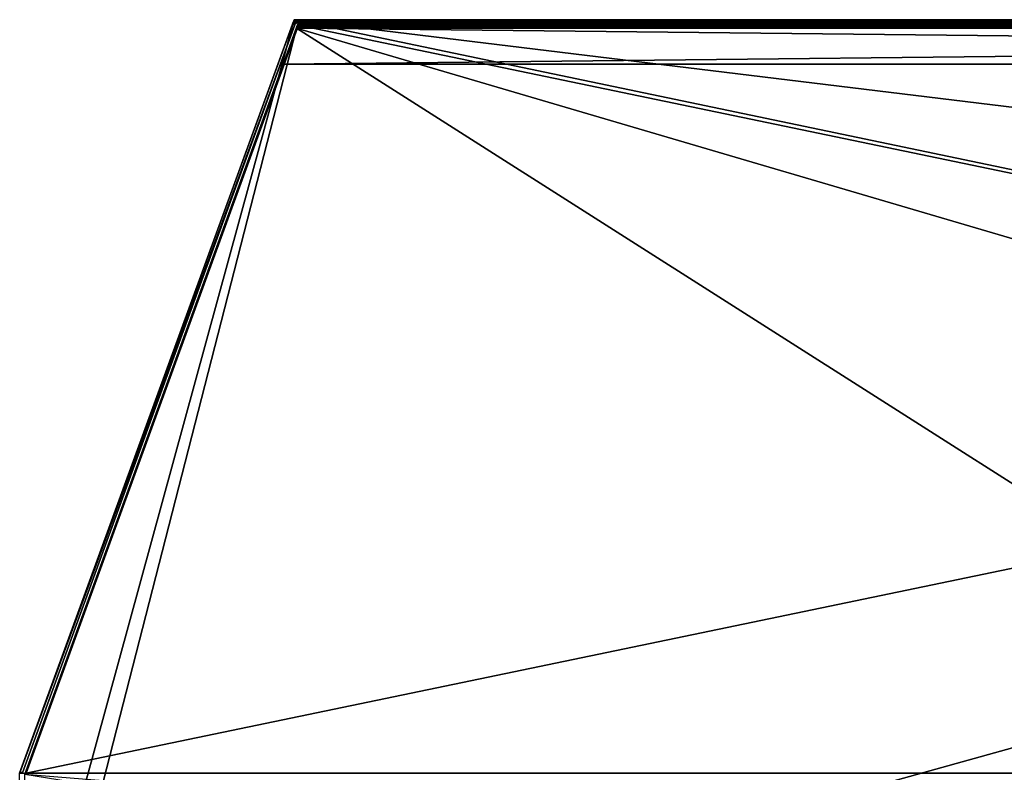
# Model space of a CAD drawing. Header units: inches. Extents: x -23.4 to 23.4, y -0.1 to 14.
# Tile 24 of 110: x -23.2 to -11.4, y 5 to 14. Entities that reach past the tile are written whole.
import ezdxf

# ---------------------------------------------------------------- set-up
doc = ezdxf.new("R2010")
doc.units = ezdxf.units.IN
doc.header["$LTSCALE"] = 65.185185
doc.header["$MEASUREMENT"] = 0
for name, color, linetype in [('213', 7, 'CONTINUOUS'), ('214', 7, 'CONTINUOUS'), ('215', 7, 'CONTINUOUS'), ('223', 7, 'CONTINUOUS'), ('25', 7, 'CONTINUOUS'), ('26', 7, 'CONTINUOUS'), ('27', 7, 'CONTINUOUS'), ('28', 7, 'CONTINUOUS'), ('31', 7, 'CONTINUOUS'), ('33', 7, 'CONTINUOUS'), ('34', 7, 'CONTINUOUS'), ('36', 7, 'CONTINUOUS'), ('39', 7, 'CONTINUOUS'), ('41', 7, 'CONTINUOUS'), ('42', 7, 'CONTINUOUS'), ('43', 7, 'CONTINUOUS'), ('44', 7, 'CONTINUOUS'), ('443', 7, 'CONTINUOUS'), ('46', 7, 'CONTINUOUS'), ('47', 7, 'CONTINUOUS'), ('48', 7, 'CONTINUOUS'), ('49', 7, 'CONTINUOUS'), ('50', 7, 'CONTINUOUS'), ('51', 7, 'CONTINUOUS'), ('53', 7, 'CONTINUOUS'), ('55', 7, 'CONTINUOUS'), ('56', 7, 'CONTINUOUS'), ('58', 7, 'CONTINUOUS'), ('59', 7, 'CONTINUOUS'), ('64', 7, 'CONTINUOUS'), ('65', 7, 'CONTINUOUS'), ('66', 7, 'CONTINUOUS'), ('73', 7, 'CONTINUOUS'), ('74', 7, 'CONTINUOUS'), ('76', 7, 'CONTINUOUS'), ('77', 7, 'CONTINUOUS'), ('82', 7, 'CONTINUOUS'), ('89', 7, 'CONTINUOUS'), ('90', 7, 'CONTINUOUS'), ('92', 7, 'CONTINUOUS')]:
    doc.layers.add(name, color=color, linetype=linetype)

msp = doc.modelspace()

# ---------------------------------------------------------------- linework, layer by layer
at = {"layer": '213', "color": 7, "linetype": 'Continuous'}
for points in [[(23.188, 5), (-23.188, 2), (19.911, 14), (23.188, 5)], [(-19.911, 14), (-23.188, 2), (-23.188, 5), (-19.911, 14)], [(-23.188, 2), (-19.911, 14), (19.911, 14), (-23.188, 2)]]:
    msp.add_3dface(points, dxfattribs=at)
at = {"layer": '214', "color": 7, "linetype": 'Continuous'}
for points in [[(19.911, 14), (-19.911, 14), (19.911, 14, 11.671), (19.911, 14)], [(18.524, 14, 13.815), (-19.911, 14), (-19.911, 14, 13.815), (18.524, 14, 13.815)], [(-19.911, 14), (18.524, 14, 13.815), (18.524, 14, 11.671), (-19.911, 14)], [(19.911, 14, 11.671), (-19.911, 14), (18.524, 14, 11.671), (19.911, 14, 11.671)]]:
    msp.add_3dface(points, dxfattribs=at)
at = {"layer": '215', "color": 7, "linetype": 'Continuous'}
for points in [[(23.188, 5, 14.565), (-19.911, 14, 13.815), (-23.188, 5, 14.565), (23.188, 5, 14.565)], [(-19.911, 14, 13.815), (23.188, 5, 14.565), (18.524, 9.319, 14.205), (-19.911, 14, 13.815)], [(18.524, 14, 13.815), (-19.911, 14, 13.815), (18.524, 9.319, 14.205), (18.524, 14, 13.815)]]:
    msp.add_3dface(points, dxfattribs=at)
at = {"layer": '223', "color": 7, "linetype": 'Continuous'}
for points in [[(-19.911, 14), (-23.188, 5), (-23.188, 5, 14.565), (-19.911, 14)], [(-19.911, 14, 13.815), (-19.911, 14), (-23.188, 5, 14.565), (-19.911, 14, 13.815)]]:
    msp.add_3dface(points, dxfattribs=at)
at = {"layer": '25', "color": 7, "linetype": 'Continuous'}
for points in [[(-23.183, 5.013, 0.031), (-23.183, 5.013, 14.492), (-19.93, 13.948, 0.031), (-23.183, 5.013, 0.031)], [(-19.93, 13.948, 0.031), (-23.183, 5.013, 14.492), (-19.93, 13.948, 13.747), (-19.93, 13.948, 0.031)]]:
    msp.add_3dface(points, dxfattribs=at)
at = {"layer": '26', "color": 7, "linetype": 'Continuous'}
for points in [[(-19.856, 14, 0.031), (-19.856, 14, 13.734), (-19.161, 14, 0.726), (-19.856, 14, 0.031)], [(-19.161, 14, 0.726), (-19.856, 14, 13.734), (-19.161, 14, 13.044), (-19.161, 14, 0.726)]]:
    msp.add_3dface(points, dxfattribs=at)
at = {"layer": '27', "color": 7, "linetype": 'Continuous'}
for points in [[(-19.161, 13.969, 0.726), (-19.161, 13.969, 13.044), (-19.856, 13.969, 0.031), (-19.161, 13.969, 0.726)], [(-19.856, 13.969, 0.031), (-19.161, 13.969, 13.044), (-19.856, 13.969, 13.734), (-19.856, 13.969, 0.031)]]:
    msp.add_3dface(points, dxfattribs=at)
at = {"layer": '28', "color": 7, "linetype": 'Continuous'}
for points in [[(-23.154, 5.002, 0.031), (-19.901, 13.937, 0.031), (-19.901, 13.937, 13.748), (-23.154, 5.002, 0.031)], [(-23.154, 5.002, 14.493), (-23.154, 5.002, 0.031), (-19.901, 13.937, 13.748), (-23.154, 5.002, 14.493)]]:
    msp.add_3dface(points, dxfattribs=at)
at = {"layer": '31', "color": 7, "linetype": 'Continuous'}
for points in [[(-19.161, 14, 0.726), (-19.161, 14, 13.044), (-19.161, 13.969, 0.726), (-19.161, 14, 0.726)], [(-19.161, 14, 13.044), (-19.161, 13.969, 13.044), (-19.161, 13.969, 0.726), (-19.161, 14, 13.044)]]:
    msp.add_3dface(points, dxfattribs=at)
at = {"layer": '33', "color": 7, "linetype": 'Continuous'}
for points in [[(-19.901, 13.986, 0.031), (-19.896, 13.989, 13.745), (-19.887, 13.994, 0.031), (-19.901, 13.986, 0.031)], [(-19.896, 13.989, 13.745), (-19.882, 13.996, 13.745), (-19.887, 13.994, 0.031), (-19.896, 13.989, 13.745)], [(-19.887, 13.994, 0.031), (-19.882, 13.996, 13.745), (-19.872, 13.998, 0.031), (-19.887, 13.994, 0.031)], [(-19.882, 13.996, 13.745), (-19.867, 13.999, 13.745), (-19.872, 13.998, 0.031), (-19.882, 13.996, 13.745)], [(-19.856, 14, 13.734), (-19.856, 14, 0.031), (-19.872, 13.998, 0.031), (-19.856, 14, 13.734)], [(-19.862, 14, 13.74), (-19.856, 14, 13.734), (-19.872, 13.998, 0.031), (-19.862, 14, 13.74)], [(-19.867, 13.999, 13.745), (-19.862, 14, 13.74), (-19.872, 13.998, 0.031), (-19.867, 13.999, 13.745)], [(-19.93, 13.948, 0.031), (-19.925, 13.959, 13.746), (-19.923, 13.962, 0.031), (-19.93, 13.948, 0.031)], [(-19.93, 13.948, 0.031), (-19.93, 13.948, 13.747), (-19.925, 13.959, 13.746), (-19.93, 13.948, 0.031)], [(-19.925, 13.959, 13.746), (-19.919, 13.969, 13.745), (-19.923, 13.962, 0.031), (-19.925, 13.959, 13.746)], [(-19.923, 13.962, 0.031), (-19.919, 13.969, 13.745), (-19.914, 13.975, 0.031), (-19.923, 13.962, 0.031)], [(-19.919, 13.969, 13.745), (-19.908, 13.98, 13.745), (-19.914, 13.975, 0.031), (-19.919, 13.969, 13.745)], [(-19.914, 13.975, 0.031), (-19.908, 13.98, 13.745), (-19.901, 13.986, 0.031), (-19.914, 13.975, 0.031)], [(-19.908, 13.98, 13.745), (-19.896, 13.989, 13.745), (-19.901, 13.986, 0.031), (-19.908, 13.98, 13.745)]]:
    msp.add_3dface(points, dxfattribs=at)
at = {"layer": '34', "color": 7, "linetype": 'Continuous'}
for points in [[(-23.183, 5.013, 14.492), (-23.183, 5.013, 0.031), (-23.186, 5, 0.031), (-23.183, 5.013, 14.492)], [(-23.183, 5.013, 14.492), (-23.186, 5, 0.031), (-23.185, 5.005, 14.492), (-23.183, 5.013, 14.492)]]:
    msp.add_3dface(points, dxfattribs=at)
at = {"layer": '36', "color": 7, "linetype": 'Continuous'}
for points in [[(-19.901, 13.937, 0.031), (-19.897, 13.946, 0.031), (-19.901, 13.937, 13.748), (-19.901, 13.937, 0.031)], [(-19.901, 13.937, 13.748), (-19.897, 13.946, 0.031), (-19.897, 13.946, 13.747), (-19.901, 13.937, 13.748)], [(-19.897, 13.946, 0.031), (-19.891, 13.954, 0.031), (-19.891, 13.953, 13.747), (-19.897, 13.946, 0.031)], [(-19.897, 13.946, 13.747), (-19.897, 13.946, 0.031), (-19.891, 13.953, 13.747), (-19.897, 13.946, 13.747)], [(-19.891, 13.954, 0.031), (-19.884, 13.96, 0.031), (-19.884, 13.96, 13.746), (-19.891, 13.954, 0.031)], [(-19.891, 13.953, 13.747), (-19.891, 13.954, 0.031), (-19.884, 13.96, 13.746), (-19.891, 13.953, 13.747)], [(-19.884, 13.96, 0.031), (-19.875, 13.965, 0.031), (-19.876, 13.965, 13.746), (-19.884, 13.96, 0.031)], [(-19.884, 13.96, 13.746), (-19.884, 13.96, 0.031), (-19.876, 13.965, 13.746), (-19.884, 13.96, 13.746)], [(-19.876, 13.965, 13.746), (-19.875, 13.965, 0.031), (-19.867, 13.968, 13.745), (-19.876, 13.965, 13.746)], [(-19.875, 13.965, 0.031), (-19.866, 13.968, 0.031), (-19.867, 13.968, 13.745), (-19.875, 13.965, 0.031)], [(-19.867, 13.968, 13.745), (-19.866, 13.968, 0.031), (-19.862, 13.969, 13.74), (-19.867, 13.968, 13.745)], [(-19.866, 13.968, 0.031), (-19.856, 13.969, 0.031), (-19.862, 13.969, 13.74), (-19.866, 13.968, 0.031)], [(-19.856, 13.969, 0.031), (-19.856, 13.969, 13.734), (-19.862, 13.969, 13.74), (-19.856, 13.969, 0.031)]]:
    msp.add_3dface(points, dxfattribs=at)
at = {"layer": '39', "color": 7, "linetype": 'Continuous'}
for points in [[(-19.901, 13.986, 0.031), (-19.887, 13.994, 0.031), (-19.856, 13.969, 0.031), (-19.901, 13.986, 0.031)], [(-19.887, 13.994, 0.031), (-19.872, 13.998, 0.031), (-19.856, 13.969, 0.031), (-19.887, 13.994, 0.031)], [(-19.872, 13.998, 0.031), (-19.856, 14, 0.031), (-19.856, 13.969, 0.031), (-19.872, 13.998, 0.031)], [(-23.183, 5.013, 0.031), (-19.93, 13.948, 0.031), (-19.901, 13.937, 0.031), (-23.183, 5.013, 0.031)], [(-23.154, 5.002, 0.031), (-23.183, 5.013, 0.031), (-19.901, 13.937, 0.031), (-23.154, 5.002, 0.031)], [(-19.93, 13.948, 0.031), (-19.923, 13.962, 0.031), (-19.891, 13.954, 0.031), (-19.93, 13.948, 0.031)], [(-19.897, 13.946, 0.031), (-19.93, 13.948, 0.031), (-19.891, 13.954, 0.031), (-19.897, 13.946, 0.031)], [(-19.901, 13.937, 0.031), (-19.93, 13.948, 0.031), (-19.897, 13.946, 0.031), (-19.901, 13.937, 0.031)], [(-19.923, 13.962, 0.031), (-19.914, 13.975, 0.031), (-19.875, 13.965, 0.031), (-19.923, 13.962, 0.031)], [(-19.884, 13.96, 0.031), (-19.923, 13.962, 0.031), (-19.875, 13.965, 0.031), (-19.884, 13.96, 0.031)], [(-19.891, 13.954, 0.031), (-19.923, 13.962, 0.031), (-19.884, 13.96, 0.031), (-19.891, 13.954, 0.031)], [(-19.914, 13.975, 0.031), (-19.901, 13.986, 0.031), (-19.856, 13.969, 0.031), (-19.914, 13.975, 0.031)], [(-19.875, 13.965, 0.031), (-19.914, 13.975, 0.031), (-19.866, 13.968, 0.031), (-19.875, 13.965, 0.031)], [(-19.866, 13.968, 0.031), (-19.914, 13.975, 0.031), (-19.856, 13.969, 0.031), (-19.866, 13.968, 0.031)], [(-23.186, 5, 0.031), (-23.183, 5.013, 0.031), (-23.154, 5.002, 0.031), (-23.186, 5, 0.031)]]:
    msp.add_3dface(points, dxfattribs=at)
at = {"layer": '41', "color": 7, "linetype": 'Continuous'}
for points in [[(-23.183, 5.013, 14.492), (-23.185, 5.005, 14.492), (-19.901, 13.937, 13.748), (-23.183, 5.013, 14.492)], [(-23.185, 5.005, 14.492), (-23.154, 5.002, 14.493), (-19.901, 13.937, 13.748), (-23.185, 5.005, 14.492)], [(-19.93, 13.948, 13.747), (-23.183, 5.013, 14.492), (-19.901, 13.937, 13.748), (-19.93, 13.948, 13.747)], [(-19.925, 13.959, 13.746), (-19.93, 13.948, 13.747), (-19.891, 13.953, 13.747), (-19.925, 13.959, 13.746)], [(-19.93, 13.948, 13.747), (-19.897, 13.946, 13.747), (-19.891, 13.953, 13.747), (-19.93, 13.948, 13.747)], [(-19.93, 13.948, 13.747), (-19.901, 13.937, 13.748), (-19.897, 13.946, 13.747), (-19.93, 13.948, 13.747)], [(-19.919, 13.969, 13.745), (-19.925, 13.959, 13.746), (-19.867, 13.969, 13.745), (-19.919, 13.969, 13.745)], [(-19.925, 13.959, 13.746), (-19.867, 13.968, 13.745), (-19.867, 13.969, 13.745), (-19.925, 13.959, 13.746)], [(-19.925, 13.959, 13.746), (-19.876, 13.965, 13.746), (-19.867, 13.968, 13.745), (-19.925, 13.959, 13.746)], [(-19.925, 13.959, 13.746), (-19.884, 13.96, 13.746), (-19.876, 13.965, 13.746), (-19.925, 13.959, 13.746)], [(-19.925, 13.959, 13.746), (-19.891, 13.953, 13.747), (-19.884, 13.96, 13.746), (-19.925, 13.959, 13.746)]]:
    msp.add_3dface(points, dxfattribs=at)
at = {"layer": '42', "color": 7, "linetype": 'Continuous'}
for points in [[(-19.882, 13.996, 13.745), (-19.896, 13.989, 13.745), (-19.867, 13.969, 13.745), (-19.882, 13.996, 13.745)], [(-19.867, 13.999, 13.745), (-19.882, 13.996, 13.745), (-19.867, 13.969, 13.745), (-19.867, 13.999, 13.745)], [(-19.908, 13.98, 13.745), (-19.919, 13.969, 13.745), (-19.867, 13.969, 13.745), (-19.908, 13.98, 13.745)], [(-19.896, 13.989, 13.745), (-19.908, 13.98, 13.745), (-19.867, 13.969, 13.745), (-19.896, 13.989, 13.745)]]:
    msp.add_3dface(points, dxfattribs=at)
at = {"layer": '43', "color": 7, "linetype": 'Continuous'}
for points in [[(-19.862, 14, 13.74), (-19.867, 13.999, 13.745), (-19.862, 13.969, 13.74), (-19.862, 14, 13.74)], [(-19.862, 13.969, 13.74), (-19.867, 13.999, 13.745), (-19.867, 13.969, 13.745), (-19.862, 13.969, 13.74)], [(-19.856, 14, 13.734), (-19.862, 14, 13.74), (-19.856, 13.969, 13.734), (-19.856, 14, 13.734)], [(-19.856, 13.969, 13.734), (-19.862, 14, 13.74), (-19.862, 13.969, 13.74), (-19.856, 13.969, 13.734)], [(-19.161, 14, 13.044), (-19.856, 14, 13.734), (-19.161, 13.969, 13.044), (-19.161, 14, 13.044)], [(-19.161, 13.969, 13.044), (-19.856, 14, 13.734), (-19.856, 13.969, 13.734), (-19.161, 13.969, 13.044)], [(-19.867, 13.968, 13.745), (-19.862, 13.969, 13.74), (-19.867, 13.969, 13.745), (-19.867, 13.968, 13.745)]]:
    msp.add_3dface(points, dxfattribs=at)
at = {"layer": '44', "color": 7, "linetype": 'Continuous'}
for points in [[(-19.856, 14, 0.031), (-19.161, 14, 0.726), (-19.856, 13.969, 0.031), (-19.856, 14, 0.031)], [(-19.161, 14, 0.726), (-19.161, 13.969, 0.726), (-19.856, 13.969, 0.031), (-19.161, 14, 0.726)]]:
    msp.add_3dface(points, dxfattribs=at)
at = {"layer": '443', "color": 7, "linetype": 'Continuous'}
for points in [[(0, 1.248, 0.031), (-19.883, 13.897, 0.031), (-23.127, 4.986, 0.031), (0, 1.248, 0.031)], [(0, 13.897, 0.031), (-19.883, 13.897, 0.031), (0, 1.248, 0.031), (0, 13.897, 0.031)]]:
    msp.add_3dface(points, dxfattribs=at)
at = {"layer": '46', "color": 7, "linetype": 'Continuous'}
for points in [[(-23.127, 4.986), (-19.883, 13.897), (-23.127, 1.248), (-23.127, 4.986)], [(-23.127, 1.248), (-19.883, 13.897), (19.883, 13.897), (-23.127, 1.248)], [(23.127, 4.986), (-23.127, 1.248), (19.883, 13.897), (23.127, 4.986)]]:
    msp.add_3dface(points, dxfattribs=at)
at = {"layer": '47', "color": 7, "linetype": 'Continuous'}
for points in [[(-19.857, 13.969, 0.072), (-19.857, 13.969, 13.716), (19.857, 13.969, 13.716), (-19.857, 13.969, 0.072)], [(19.857, 13.969, 0.072), (-19.857, 13.969, 0.072), (19.857, 13.969, 13.716), (19.857, 13.969, 0.072)]]:
    msp.add_3dface(points, dxfattribs=at)
at = {"layer": '48', "color": 7, "linetype": 'Continuous'}
for points in [[(-19.883, 13.897, 13.788), (-20.039, 13.469, 13.788), (20.039, 13.469, 13.788), (-19.883, 13.897, 13.788)], [(19.883, 13.897, 13.788), (-19.883, 13.897, 13.788), (20.039, 13.469, 13.788), (19.883, 13.897, 13.788)]]:
    msp.add_3dface(points, dxfattribs=at)
at = {"layer": '49', "color": 7, "linetype": 'Continuous'}
for points in [[(20.039, 13.469, 13.757), (-20.039, 13.469, 13.757), (19.883, 13.897, 13.757), (20.039, 13.469, 13.757)], [(-20.039, 13.469, 13.757), (-19.883, 13.897, 13.757), (19.883, 13.897, 13.757), (-20.039, 13.469, 13.757)]]:
    msp.add_3dface(points, dxfattribs=at)
at = {"layer": '50', "color": 7, "linetype": 'Continuous'}
for points in [[(-19.868, 13.938, 13.716), (-19.868, 13.938, 0.072), (19.868, 13.938, 0.072), (-19.868, 13.938, 13.716)], [(19.868, 13.938, 13.716), (-19.868, 13.938, 13.716), (19.868, 13.938, 0.072), (19.868, 13.938, 13.716)]]:
    msp.add_3dface(points, dxfattribs=at)
at = {"layer": '51', "color": 7, "linetype": 'Continuous'}
for points in [[(-23.127, 4.986, 0.031), (23.127, 1.248, 0.031), (-19.883, 13.897, 0.031), (-23.127, 4.986, 0.031)], [(-19.883, 13.897, 0.031), (23.127, 1.248, 0.031), (19.883, 13.897, 0.031), (-19.883, 13.897, 0.031)]]:
    msp.add_3dface(points, dxfattribs=at)
at = {"layer": '53', "color": 7, "linetype": 'Continuous'}
for points in [[(20.039, 13.469, 13.788), (-20.039, 13.469, 13.788), (20.039, 13.469, 13.757), (20.039, 13.469, 13.788)], [(20.039, 13.469, 13.757), (-20.039, 13.469, 13.788), (-20.039, 13.469, 13.757), (20.039, 13.469, 13.757)]]:
    msp.add_3dface(points, dxfattribs=at)
at = {"layer": '55', "color": 7, "linetype": 'Continuous'}
for points in [[(-19.883, 13.897, 13.788), (19.883, 13.897, 13.788), (19.88, 13.904, 13.788), (-19.883, 13.897, 13.788)], [(-19.88, 13.904, 13.788), (-19.883, 13.897, 13.788), (19.88, 13.904, 13.788), (-19.88, 13.904, 13.788)], [(-19.878, 13.912, 13.787), (-19.88, 13.904, 13.788), (19.878, 13.912, 13.787), (-19.878, 13.912, 13.787)], [(19.878, 13.912, 13.787), (-19.88, 13.904, 13.788), (19.88, 13.904, 13.788), (19.878, 13.912, 13.787)], [(-19.875, 13.919, 13.785), (-19.878, 13.912, 13.787), (19.875, 13.919, 13.785), (-19.875, 13.919, 13.785)], [(19.875, 13.919, 13.785), (-19.878, 13.912, 13.787), (19.878, 13.912, 13.787), (19.875, 13.919, 13.785)], [(-19.873, 13.925, 13.782), (-19.875, 13.919, 13.785), (19.873, 13.925, 13.782), (-19.873, 13.925, 13.782)], [(19.873, 13.925, 13.782), (-19.875, 13.919, 13.785), (19.875, 13.919, 13.785), (19.873, 13.925, 13.782)], [(-19.87, 13.932, 13.779), (-19.873, 13.925, 13.782), (19.87, 13.932, 13.779), (-19.87, 13.932, 13.779)], [(19.87, 13.932, 13.779), (-19.873, 13.925, 13.782), (19.873, 13.925, 13.782), (19.87, 13.932, 13.779)], [(-19.868, 13.938, 13.775), (-19.87, 13.932, 13.779), (19.868, 13.938, 13.775), (-19.868, 13.938, 13.775)], [(19.868, 13.938, 13.775), (-19.87, 13.932, 13.779), (19.87, 13.932, 13.779), (19.868, 13.938, 13.775)], [(-19.864, 13.949, 13.766), (-19.868, 13.938, 13.775), (19.864, 13.949, 13.766), (-19.864, 13.949, 13.766)], [(19.864, 13.949, 13.766), (-19.868, 13.938, 13.775), (19.868, 13.938, 13.775), (19.864, 13.949, 13.766)], [(-19.861, 13.958, 13.755), (-19.864, 13.949, 13.766), (19.861, 13.958, 13.755), (-19.861, 13.958, 13.755)], [(19.861, 13.958, 13.755), (-19.864, 13.949, 13.766), (19.864, 13.949, 13.766), (19.861, 13.958, 13.755)], [(-19.859, 13.964, 13.743), (-19.861, 13.958, 13.755), (19.859, 13.964, 13.743), (-19.859, 13.964, 13.743)], [(19.859, 13.964, 13.743), (-19.861, 13.958, 13.755), (19.861, 13.958, 13.755), (19.859, 13.964, 13.743)], [(-19.857, 13.968, 13.73), (-19.859, 13.964, 13.743), (19.857, 13.968, 13.73), (-19.857, 13.968, 13.73)], [(19.857, 13.968, 13.73), (-19.859, 13.964, 13.743), (19.859, 13.964, 13.743), (19.857, 13.968, 13.73)], [(19.857, 13.969, 13.716), (-19.857, 13.969, 13.716), (-19.857, 13.968, 13.73), (19.857, 13.969, 13.716)], [(19.857, 13.969, 13.716), (-19.857, 13.968, 13.73), (19.857, 13.968, 13.73), (19.857, 13.969, 13.716)]]:
    msp.add_3dface(points, dxfattribs=at)
at = {"layer": '56', "color": 7, "linetype": 'Continuous'}
for points in [[(19.883, 13.897), (-19.883, 13.897), (-19.88, 13.904, 0), (19.883, 13.897)], [(-19.88, 13.904, 0), (-19.878, 13.912, 0.001), (19.88, 13.904, 0), (-19.88, 13.904, 0)], [(19.883, 13.897), (-19.88, 13.904, 0), (19.88, 13.904, 0), (19.883, 13.897)], [(-19.878, 13.912, 0.001), (-19.875, 13.919, 0.003), (19.878, 13.912, 0.001), (-19.878, 13.912, 0.001)], [(19.88, 13.904, 0), (-19.878, 13.912, 0.001), (19.878, 13.912, 0.001), (19.88, 13.904, 0)], [(-19.875, 13.919, 0.003), (-19.873, 13.925, 0.006), (19.875, 13.919, 0.003), (-19.875, 13.919, 0.003)], [(19.878, 13.912, 0.001), (-19.875, 13.919, 0.003), (19.875, 13.919, 0.003), (19.878, 13.912, 0.001)], [(-19.873, 13.925, 0.006), (-19.87, 13.932, 0.009), (19.873, 13.925, 0.006), (-19.873, 13.925, 0.006)], [(19.875, 13.919, 0.003), (-19.873, 13.925, 0.006), (19.873, 13.925, 0.006), (19.875, 13.919, 0.003)], [(-19.87, 13.932, 0.009), (-19.868, 13.938, 0.013), (19.87, 13.932, 0.009), (-19.87, 13.932, 0.009)], [(19.873, 13.925, 0.006), (-19.87, 13.932, 0.009), (19.87, 13.932, 0.009), (19.873, 13.925, 0.006)], [(-19.868, 13.938, 0.013), (-19.864, 13.949, 0.022), (19.868, 13.938, 0.013), (-19.868, 13.938, 0.013)], [(19.87, 13.932, 0.009), (-19.868, 13.938, 0.013), (19.868, 13.938, 0.013), (19.87, 13.932, 0.009)], [(-19.864, 13.949, 0.022), (-19.861, 13.958, 0.033), (19.864, 13.949, 0.022), (-19.864, 13.949, 0.022)], [(19.868, 13.938, 0.013), (-19.864, 13.949, 0.022), (19.864, 13.949, 0.022), (19.868, 13.938, 0.013)], [(-19.861, 13.958, 0.033), (-19.859, 13.964, 0.045), (19.861, 13.958, 0.033), (-19.861, 13.958, 0.033)], [(19.864, 13.949, 0.022), (-19.861, 13.958, 0.033), (19.861, 13.958, 0.033), (19.864, 13.949, 0.022)], [(-19.859, 13.964, 0.045), (-19.857, 13.968, 0.058), (19.859, 13.964, 0.045), (-19.859, 13.964, 0.045)], [(19.861, 13.958, 0.033), (-19.859, 13.964, 0.045), (19.859, 13.964, 0.045), (19.861, 13.958, 0.033)], [(-19.857, 13.969, 0.072), (19.857, 13.969, 0.072), (19.857, 13.968, 0.058), (-19.857, 13.969, 0.072)], [(-19.857, 13.968, 0.058), (-19.857, 13.969, 0.072), (19.857, 13.968, 0.058), (-19.857, 13.968, 0.058)], [(19.859, 13.964, 0.045), (-19.857, 13.968, 0.058), (19.857, 13.968, 0.058), (19.859, 13.964, 0.045)]]:
    msp.add_3dface(points, dxfattribs=at)
at = {"layer": '58', "color": 7, "linetype": 'Continuous'}
for points in [[(19.883, 13.897, 13.757), (-19.883, 13.897, 13.757), (-19.881, 13.902, 13.757), (19.883, 13.897, 13.757)], [(-19.881, 13.902, 13.757), (-19.879, 13.906, 13.756), (19.881, 13.902, 13.757), (-19.881, 13.902, 13.757)], [(19.883, 13.897, 13.757), (-19.881, 13.902, 13.757), (19.881, 13.902, 13.757), (19.883, 13.897, 13.757)], [(-19.879, 13.906, 13.756), (-19.878, 13.911, 13.755), (19.879, 13.906, 13.756), (-19.879, 13.906, 13.756)], [(19.881, 13.902, 13.757), (-19.879, 13.906, 13.756), (19.879, 13.906, 13.756), (19.881, 13.902, 13.757)], [(-19.878, 13.911, 13.755), (-19.876, 13.915, 13.753), (19.878, 13.911, 13.755), (-19.878, 13.911, 13.755)], [(19.879, 13.906, 13.756), (-19.878, 13.911, 13.755), (19.878, 13.911, 13.755), (19.879, 13.906, 13.756)], [(-19.876, 13.915, 13.753), (-19.875, 13.919, 13.75), (19.876, 13.915, 13.753), (-19.876, 13.915, 13.753)], [(19.878, 13.911, 13.755), (-19.876, 13.915, 13.753), (19.876, 13.915, 13.753), (19.878, 13.911, 13.755)], [(-19.875, 13.919, 13.75), (-19.873, 13.923, 13.748), (19.875, 13.919, 13.75), (-19.875, 13.919, 13.75)], [(19.876, 13.915, 13.753), (-19.875, 13.919, 13.75), (19.875, 13.919, 13.75), (19.876, 13.915, 13.753)], [(-19.873, 13.923, 13.748), (-19.871, 13.93, 13.741), (19.873, 13.923, 13.748), (-19.873, 13.923, 13.748)], [(19.875, 13.919, 13.75), (-19.873, 13.923, 13.748), (19.873, 13.923, 13.748), (19.875, 13.919, 13.75)], [(-19.871, 13.93, 13.741), (-19.869, 13.934, 13.733), (19.871, 13.93, 13.741), (-19.871, 13.93, 13.741)], [(19.873, 13.923, 13.748), (-19.871, 13.93, 13.741), (19.871, 13.93, 13.741), (19.873, 13.923, 13.748)], [(-19.869, 13.934, 13.733), (-19.868, 13.937, 13.725), (19.869, 13.934, 13.733), (-19.869, 13.934, 13.733)], [(19.871, 13.93, 13.741), (-19.869, 13.934, 13.733), (19.869, 13.934, 13.733), (19.871, 13.93, 13.741)], [(-19.868, 13.938, 13.716), (19.868, 13.938, 13.716), (19.868, 13.937, 13.725), (-19.868, 13.938, 13.716)], [(-19.868, 13.937, 13.725), (-19.868, 13.938, 13.716), (19.868, 13.937, 13.725), (-19.868, 13.937, 13.725)], [(19.869, 13.934, 13.733), (-19.868, 13.937, 13.725), (19.868, 13.937, 13.725), (19.869, 13.934, 13.733)]]:
    msp.add_3dface(points, dxfattribs=at)
at = {"layer": '59', "color": 7, "linetype": 'Continuous'}
for points in [[(-19.883, 13.897, 0.031), (19.883, 13.897, 0.031), (19.881, 13.902, 0.031), (-19.883, 13.897, 0.031)], [(-19.881, 13.902, 0.031), (-19.883, 13.897, 0.031), (19.881, 13.902, 0.031), (-19.881, 13.902, 0.031)], [(-19.879, 13.906, 0.032), (-19.881, 13.902, 0.031), (19.879, 13.906, 0.032), (-19.879, 13.906, 0.032)], [(19.879, 13.906, 0.032), (-19.881, 13.902, 0.031), (19.881, 13.902, 0.031), (19.879, 13.906, 0.032)], [(-19.878, 13.911, 0.033), (-19.879, 13.906, 0.032), (19.878, 13.911, 0.033), (-19.878, 13.911, 0.033)], [(19.878, 13.911, 0.033), (-19.879, 13.906, 0.032), (19.879, 13.906, 0.032), (19.878, 13.911, 0.033)], [(-19.876, 13.915, 0.035), (-19.878, 13.911, 0.033), (19.876, 13.915, 0.035), (-19.876, 13.915, 0.035)], [(19.876, 13.915, 0.035), (-19.878, 13.911, 0.033), (19.878, 13.911, 0.033), (19.876, 13.915, 0.035)], [(-19.875, 13.919, 0.038), (-19.876, 13.915, 0.035), (19.875, 13.919, 0.038), (-19.875, 13.919, 0.038)], [(19.875, 13.919, 0.038), (-19.876, 13.915, 0.035), (19.876, 13.915, 0.035), (19.875, 13.919, 0.038)], [(-19.873, 13.923, 0.04), (-19.875, 13.919, 0.038), (19.873, 13.923, 0.04), (-19.873, 13.923, 0.04)], [(19.873, 13.923, 0.04), (-19.875, 13.919, 0.038), (19.875, 13.919, 0.038), (19.873, 13.923, 0.04)], [(-19.871, 13.93, 0.047), (-19.873, 13.923, 0.04), (19.871, 13.93, 0.047), (-19.871, 13.93, 0.047)], [(19.871, 13.93, 0.047), (-19.873, 13.923, 0.04), (19.873, 13.923, 0.04), (19.871, 13.93, 0.047)], [(-19.869, 13.934, 0.055), (-19.871, 13.93, 0.047), (19.869, 13.934, 0.055), (-19.869, 13.934, 0.055)], [(19.869, 13.934, 0.055), (-19.871, 13.93, 0.047), (19.871, 13.93, 0.047), (19.869, 13.934, 0.055)], [(-19.868, 13.937, 0.063), (-19.869, 13.934, 0.055), (19.868, 13.937, 0.063), (-19.868, 13.937, 0.063)], [(19.868, 13.937, 0.063), (-19.869, 13.934, 0.055), (19.869, 13.934, 0.055), (19.868, 13.937, 0.063)], [(19.868, 13.938, 0.072), (-19.868, 13.938, 0.072), (-19.868, 13.937, 0.063), (19.868, 13.938, 0.072)], [(19.868, 13.938, 0.072), (-19.868, 13.937, 0.063), (19.868, 13.937, 0.063), (19.868, 13.938, 0.072)]]:
    msp.add_3dface(points, dxfattribs=at)
at = {"layer": '64', "color": 7, "linetype": 'Continuous'}
for points in [[(-19.864, 13.949, 0.022), (-19.868, 13.938, 0.013), (-23.127, 4.986, 0.031), (-19.864, 13.949, 0.022)], [(-19.864, 13.949, 0.022), (-23.127, 4.986, 0.031), (-19.883, 13.897, 0.031), (-19.864, 13.949, 0.022)], [(-19.868, 13.938, 0.013), (-19.87, 13.932, 0.009), (-23.127, 4.986, 0.031), (-19.868, 13.938, 0.013)], [(-19.87, 13.932, 0.009), (-19.873, 13.925, 0.006), (-23.127, 4.986, 0.031), (-19.87, 13.932, 0.009)], [(-19.873, 13.925, 0.006), (-19.875, 13.919, 0.003), (-23.127, 4.986, 0.031), (-19.873, 13.925, 0.006)], [(-19.875, 13.919, 0.003), (-19.878, 13.912, 0.001), (-23.127, 4.986, 0.031), (-19.875, 13.919, 0.003)], [(-19.878, 13.912, 0.001), (-19.88, 13.904, 0), (-23.127, 4.986, 0.031), (-19.878, 13.912, 0.001)], [(-19.88, 13.904, 0), (-19.883, 13.897), (-23.127, 4.986, 0.031), (-19.88, 13.904, 0)], [(-19.883, 13.897), (-23.127, 4.986), (-23.127, 4.986, 0.031), (-19.883, 13.897)], [(-20.039, 13.469, 13.788), (-19.868, 13.938, 13.775), (-19.864, 13.949, 13.766), (-20.039, 13.469, 13.788)], [(-20.039, 13.469, 13.788), (-19.864, 13.949, 13.766), (-19.883, 13.897, 13.757), (-20.039, 13.469, 13.788)], [(-20.039, 13.469, 13.788), (-19.87, 13.932, 13.779), (-19.868, 13.938, 13.775), (-20.039, 13.469, 13.788)], [(-20.039, 13.469, 13.788), (-19.873, 13.925, 13.782), (-19.87, 13.932, 13.779), (-20.039, 13.469, 13.788)], [(-20.039, 13.469, 13.788), (-19.875, 13.919, 13.785), (-19.873, 13.925, 13.782), (-20.039, 13.469, 13.788)], [(-20.039, 13.469, 13.788), (-19.878, 13.912, 13.787), (-19.875, 13.919, 13.785), (-20.039, 13.469, 13.788)], [(-20.039, 13.469, 13.788), (-19.88, 13.904, 13.788), (-19.878, 13.912, 13.787), (-20.039, 13.469, 13.788)], [(-20.039, 13.469, 13.788), (-19.883, 13.897, 13.788), (-19.88, 13.904, 13.788), (-20.039, 13.469, 13.788)], [(-20.039, 13.469, 13.757), (-20.039, 13.469, 13.788), (-19.883, 13.897, 13.757), (-20.039, 13.469, 13.757)], [(-19.864, 13.949, 13.766), (-19.861, 13.958, 13.755), (-19.883, 13.897, 13.757), (-19.864, 13.949, 13.766)], [(-19.883, 13.897, 13.757), (-19.861, 13.958, 13.755), (-19.881, 13.902, 13.757), (-19.883, 13.897, 13.757)], [(-19.864, 13.949, 0.022), (-19.883, 13.897, 0.031), (-19.881, 13.902, 0.031), (-19.864, 13.949, 0.022)], [(-19.861, 13.958, 13.755), (-19.879, 13.906, 13.756), (-19.881, 13.902, 13.757), (-19.861, 13.958, 13.755)], [(-19.864, 13.949, 0.022), (-19.881, 13.902, 0.031), (-19.879, 13.906, 0.032), (-19.864, 13.949, 0.022)], [(-19.861, 13.958, 13.755), (-19.878, 13.911, 13.755), (-19.879, 13.906, 13.756), (-19.861, 13.958, 13.755)], [(-19.861, 13.958, 0.033), (-19.864, 13.949, 0.022), (-19.879, 13.906, 0.032), (-19.861, 13.958, 0.033)], [(-19.861, 13.958, 0.033), (-19.879, 13.906, 0.032), (-19.878, 13.911, 0.033), (-19.861, 13.958, 0.033)], [(-19.861, 13.958, 13.755), (-19.859, 13.964, 13.743), (-19.878, 13.911, 13.755), (-19.861, 13.958, 13.755)], [(-19.859, 13.964, 13.743), (-19.876, 13.915, 13.753), (-19.878, 13.911, 13.755), (-19.859, 13.964, 13.743)], [(-19.861, 13.958, 0.033), (-19.878, 13.911, 0.033), (-19.876, 13.915, 0.035), (-19.861, 13.958, 0.033)], [(-19.859, 13.964, 13.743), (-19.875, 13.919, 13.75), (-19.876, 13.915, 13.753), (-19.859, 13.964, 13.743)], [(-19.861, 13.958, 0.033), (-19.876, 13.915, 0.035), (-19.875, 13.919, 0.038), (-19.861, 13.958, 0.033)], [(-19.859, 13.964, 13.743), (-19.873, 13.923, 13.748), (-19.875, 13.919, 13.75), (-19.859, 13.964, 13.743)], [(-19.861, 13.958, 0.033), (-19.875, 13.919, 0.038), (-19.873, 13.923, 0.04), (-19.861, 13.958, 0.033)], [(-19.859, 13.964, 13.743), (-19.871, 13.93, 13.741), (-19.873, 13.923, 13.748), (-19.859, 13.964, 13.743)], [(-19.859, 13.964, 0.045), (-19.861, 13.958, 0.033), (-19.873, 13.923, 0.04), (-19.859, 13.964, 0.045)], [(-19.859, 13.964, 0.045), (-19.873, 13.923, 0.04), (-19.871, 13.93, 0.047), (-19.859, 13.964, 0.045)], [(-19.859, 13.964, 13.743), (-19.857, 13.968, 13.73), (-19.871, 13.93, 13.741), (-19.859, 13.964, 13.743)], [(-19.857, 13.968, 13.73), (-19.869, 13.934, 13.733), (-19.871, 13.93, 13.741), (-19.857, 13.968, 13.73)], [(-19.859, 13.964, 0.045), (-19.871, 13.93, 0.047), (-19.869, 13.934, 0.055), (-19.859, 13.964, 0.045)], [(-19.857, 13.968, 13.73), (-19.868, 13.937, 13.725), (-19.869, 13.934, 13.733), (-19.857, 13.968, 13.73)], [(-19.857, 13.968, 0.058), (-19.859, 13.964, 0.045), (-19.869, 13.934, 0.055), (-19.857, 13.968, 0.058)], [(-19.857, 13.968, 0.058), (-19.869, 13.934, 0.055), (-19.868, 13.937, 0.063), (-19.857, 13.968, 0.058)], [(-19.857, 13.969, 13.716), (-19.857, 13.969, 0.072), (-19.868, 13.938, 13.716), (-19.857, 13.969, 13.716)], [(-19.857, 13.968, 13.73), (-19.857, 13.969, 13.716), (-19.868, 13.937, 13.725), (-19.857, 13.968, 13.73)], [(-19.857, 13.969, 13.716), (-19.868, 13.938, 13.716), (-19.868, 13.937, 13.725), (-19.857, 13.969, 13.716)], [(-19.857, 13.969, 0.072), (-19.857, 13.968, 0.058), (-19.868, 13.938, 0.072), (-19.857, 13.969, 0.072)], [(-19.857, 13.969, 0.072), (-19.868, 13.938, 0.072), (-19.868, 13.938, 13.716), (-19.857, 13.969, 0.072)], [(-19.868, 13.938, 0.072), (-19.857, 13.968, 0.058), (-19.868, 13.937, 0.063), (-19.868, 13.938, 0.072)]]:
    msp.add_3dface(points, dxfattribs=at)
at = {"layer": '65', "color": 7, "linetype": 'Continuous'}
for points in [[(-19.14, 14, 13.065), (-19.828, 14, 13.749), (19.828, 14, 13.749), (-19.14, 14, 13.065)], [(19.14, 14, 13.065), (-19.14, 14, 13.065), (19.828, 14, 13.749), (19.14, 14, 13.065)]]:
    msp.add_3dface(points, dxfattribs=at)
at = {"layer": '66', "color": 7, "linetype": 'Continuous'}
for points in [[(-19.859, 13.934, 13.821), (-23.11, 5.003, 14.565), (23.11, 5.003, 14.565), (-19.859, 13.934, 13.821)], [(19.859, 13.934, 13.821), (-19.859, 13.934, 13.821), (23.11, 5.003, 14.565), (19.859, 13.934, 13.821)]]:
    msp.add_3dface(points, dxfattribs=at)
at = {"layer": '73', "color": 7, "linetype": 'Continuous'}
for points in [[(-23.111, 5, 14.534), (-19.86, 13.931, 13.79), (19.86, 13.931, 13.79), (-23.111, 5, 14.534)], [(23.111, 5, 14.534), (-23.111, 5, 14.534), (19.86, 13.931, 13.79), (23.111, 5, 14.534)]]:
    msp.add_3dface(points, dxfattribs=at)
at = {"layer": '74', "color": 7, "linetype": 'Continuous'}
for points in [[(-19.14, 13.969, 13.065), (19.14, 13.969, 13.065), (-19.828, 13.969, 13.749), (-19.14, 13.969, 13.065)], [(-19.828, 13.969, 13.749), (19.14, 13.969, 13.065), (19.828, 13.969, 13.749), (-19.828, 13.969, 13.749)]]:
    msp.add_3dface(points, dxfattribs=at)
at = {"layer": '76', "color": 7, "linetype": 'Continuous'}
for points in [[(-19.14, 14, 13.065), (19.14, 14, 13.065), (-19.14, 13.969, 13.065), (-19.14, 14, 13.065)], [(-19.14, 13.969, 13.065), (19.14, 14, 13.065), (19.14, 13.969, 13.065), (-19.14, 13.969, 13.065)]]:
    msp.add_3dface(points, dxfattribs=at)
at = {"layer": '77', "color": 7, "linetype": 'Continuous'}
for points in [[(-19.837, 13.999, 13.758), (-19.846, 13.998, 13.766), (19.837, 13.999, 13.758), (-19.837, 13.999, 13.758)], [(19.837, 13.999, 13.758), (-19.846, 13.998, 13.766), (19.846, 13.998, 13.766), (19.837, 13.999, 13.758)], [(-19.846, 13.998, 13.766), (-19.846, 13.994, 13.779), (19.846, 13.998, 13.766), (-19.846, 13.998, 13.766)], [(19.846, 13.998, 13.766), (-19.846, 13.994, 13.779), (19.846, 13.994, 13.779), (19.846, 13.998, 13.766)], [(-19.846, 13.994, 13.779), (-19.846, 13.987, 13.79), (19.846, 13.994, 13.779), (-19.846, 13.994, 13.779)], [(19.846, 13.994, 13.779), (-19.846, 13.987, 13.79), (19.846, 13.987, 13.79), (19.846, 13.994, 13.779)], [(19.828, 14, 13.749), (-19.828, 14, 13.749), (-19.837, 13.999, 13.758), (19.828, 14, 13.749)], [(19.828, 14, 13.749), (-19.837, 13.999, 13.758), (19.837, 13.999, 13.758), (19.828, 14, 13.749)], [(-19.859, 13.934, 13.821), (19.859, 13.934, 13.821), (19.854, 13.946, 13.818), (-19.859, 13.934, 13.821)], [(-19.854, 13.946, 13.818), (-19.859, 13.934, 13.821), (19.854, 13.946, 13.818), (-19.854, 13.946, 13.818)], [(-19.85, 13.958, 13.814), (-19.854, 13.946, 13.818), (19.85, 13.958, 13.814), (-19.85, 13.958, 13.814)], [(19.85, 13.958, 13.814), (-19.854, 13.946, 13.818), (19.854, 13.946, 13.818), (19.85, 13.958, 13.814)], [(-19.846, 13.969, 13.808), (-19.85, 13.958, 13.814), (19.846, 13.969, 13.808), (-19.846, 13.969, 13.808)], [(19.846, 13.969, 13.808), (-19.85, 13.958, 13.814), (19.85, 13.958, 13.814), (19.846, 13.969, 13.808)], [(-19.846, 13.987, 13.79), (-19.846, 13.979, 13.8), (19.846, 13.987, 13.79), (-19.846, 13.987, 13.79)], [(19.846, 13.987, 13.79), (-19.846, 13.979, 13.8), (19.846, 13.979, 13.8), (19.846, 13.987, 13.79)], [(-19.846, 13.979, 13.8), (-19.846, 13.969, 13.808), (19.846, 13.979, 13.8), (-19.846, 13.979, 13.8)], [(19.846, 13.979, 13.8), (-19.846, 13.969, 13.808), (19.846, 13.969, 13.808), (19.846, 13.979, 13.8)]]:
    msp.add_3dface(points, dxfattribs=at)
at = {"layer": '82', "color": 7, "linetype": 'Continuous'}
for points in [[(19.86, 13.931, 13.79), (-19.86, 13.931, 13.79), (-19.857, 13.94, 13.788), (19.86, 13.931, 13.79)], [(-19.857, 13.94, 13.788), (-19.854, 13.947, 13.785), (19.857, 13.94, 13.788), (-19.857, 13.94, 13.788)], [(19.86, 13.931, 13.79), (-19.857, 13.94, 13.788), (19.857, 13.94, 13.788), (19.86, 13.931, 13.79)], [(-19.854, 13.947, 13.785), (-19.852, 13.954, 13.78), (19.854, 13.947, 13.785), (-19.854, 13.947, 13.785)], [(19.857, 13.94, 13.788), (-19.854, 13.947, 13.785), (19.854, 13.947, 13.785), (19.857, 13.94, 13.788)], [(-19.852, 13.954, 13.78), (-19.849, 13.96, 13.775), (19.852, 13.954, 13.78), (-19.852, 13.954, 13.78)], [(19.854, 13.947, 13.785), (-19.852, 13.954, 13.78), (19.852, 13.954, 13.78), (19.854, 13.947, 13.785)], [(-19.849, 13.96, 13.775), (-19.848, 13.964, 13.768), (19.849, 13.96, 13.775), (-19.849, 13.96, 13.775)], [(19.852, 13.954, 13.78), (-19.849, 13.96, 13.775), (19.849, 13.96, 13.775), (19.852, 13.954, 13.78)], [(-19.848, 13.964, 13.768), (-19.843, 13.966, 13.764), (19.848, 13.964, 13.768), (-19.848, 13.964, 13.768)], [(19.849, 13.96, 13.775), (-19.848, 13.964, 13.768), (19.848, 13.964, 13.768), (19.849, 13.96, 13.775)], [(-19.843, 13.966, 13.764), (-19.839, 13.968, 13.759), (19.843, 13.966, 13.764), (-19.843, 13.966, 13.764)], [(19.848, 13.964, 13.768), (-19.843, 13.966, 13.764), (19.843, 13.966, 13.764), (19.848, 13.964, 13.768)], [(-19.839, 13.968, 13.759), (-19.833, 13.969, 13.754), (19.839, 13.968, 13.759), (-19.839, 13.968, 13.759)], [(19.843, 13.966, 13.764), (-19.839, 13.968, 13.759), (19.839, 13.968, 13.759), (19.843, 13.966, 13.764)], [(-19.833, 13.969, 13.754), (-19.828, 13.969, 13.749), (19.833, 13.969, 13.754), (-19.833, 13.969, 13.754)], [(19.839, 13.968, 13.759), (-19.833, 13.969, 13.754), (19.833, 13.969, 13.754), (19.839, 13.968, 13.759)], [(-19.828, 13.969, 13.749), (19.828, 13.969, 13.749), (19.833, 13.969, 13.754), (-19.828, 13.969, 13.749)]]:
    msp.add_3dface(points, dxfattribs=at)
at = {"layer": '89', "color": 7, "linetype": 'Continuous'}
for points in [[(-19.846, 13.969, 13.808), (-19.846, 13.994, 13.779), (-19.846, 13.998, 13.766), (-19.846, 13.969, 13.808)], [(-19.846, 13.969, 13.808), (-19.846, 13.998, 13.766), (-19.846, 13.969, 13.766), (-19.846, 13.969, 13.808)], [(-19.846, 13.969, 13.808), (-19.846, 13.987, 13.79), (-19.846, 13.994, 13.779), (-19.846, 13.969, 13.808)], [(-19.846, 13.969, 13.808), (-19.846, 13.979, 13.8), (-19.846, 13.987, 13.79), (-19.846, 13.969, 13.808)]]:
    msp.add_3dface(points, dxfattribs=at)
at = {"layer": '90', "color": 7, "linetype": 'Continuous'}
for points in [[(-23.11, 5.003, 14.565), (-19.86, 13.931, 13.79), (-23.111, 5, 14.534), (-23.11, 5.003, 14.565)], [(-23.11, 5.003, 14.565), (-19.859, 13.934, 13.821), (-19.86, 13.931, 13.79), (-23.11, 5.003, 14.565)], [(-19.86, 13.931, 13.79), (-19.859, 13.934, 13.821), (-19.857, 13.94, 13.788), (-19.86, 13.931, 13.79)], [(-19.859, 13.934, 13.821), (-19.854, 13.946, 13.818), (-19.857, 13.94, 13.788), (-19.859, 13.934, 13.821)], [(-19.854, 13.946, 13.818), (-19.854, 13.947, 13.785), (-19.857, 13.94, 13.788), (-19.854, 13.946, 13.818)], [(-19.854, 13.946, 13.818), (-19.85, 13.958, 13.814), (-19.854, 13.947, 13.785), (-19.854, 13.946, 13.818)], [(-19.85, 13.958, 13.814), (-19.852, 13.954, 13.78), (-19.854, 13.947, 13.785), (-19.85, 13.958, 13.814)], [(-19.85, 13.958, 13.814), (-19.849, 13.96, 13.775), (-19.852, 13.954, 13.78), (-19.85, 13.958, 13.814)], [(-19.85, 13.958, 13.814), (-19.846, 13.969, 13.808), (-19.849, 13.96, 13.775), (-19.85, 13.958, 13.814)], [(-19.846, 13.969, 13.808), (-19.848, 13.964, 13.768), (-19.849, 13.96, 13.775), (-19.846, 13.969, 13.808)], [(-19.848, 13.964, 13.768), (-19.846, 13.969, 13.808), (-19.846, 13.969, 13.766), (-19.848, 13.964, 13.768)]]:
    msp.add_3dface(points, dxfattribs=at)
at = {"layer": '92', "color": 7, "linetype": 'Continuous'}
for points in [[(-19.846, 13.998, 13.766), (-19.837, 13.999, 13.758), (-19.846, 13.969, 13.766), (-19.846, 13.998, 13.766)], [(-19.837, 13.999, 13.758), (-19.843, 13.966, 13.764), (-19.846, 13.969, 13.766), (-19.837, 13.999, 13.758)], [(-19.837, 13.999, 13.758), (-19.839, 13.968, 13.759), (-19.843, 13.966, 13.764), (-19.837, 13.999, 13.758)], [(-19.837, 13.999, 13.758), (-19.833, 13.969, 13.754), (-19.839, 13.968, 13.759), (-19.837, 13.999, 13.758)], [(-19.837, 13.999, 13.758), (-19.828, 14, 13.749), (-19.833, 13.969, 13.754), (-19.837, 13.999, 13.758)], [(-19.828, 14, 13.749), (-19.828, 13.969, 13.749), (-19.833, 13.969, 13.754), (-19.828, 14, 13.749)], [(-19.828, 14, 13.749), (-19.14, 14, 13.065), (-19.828, 13.969, 13.749), (-19.828, 14, 13.749)], [(-19.14, 14, 13.065), (-19.14, 13.969, 13.065), (-19.828, 13.969, 13.749), (-19.14, 14, 13.065)], [(-19.843, 13.966, 13.764), (-19.848, 13.964, 13.768), (-19.846, 13.969, 13.766), (-19.843, 13.966, 13.764)]]:
    msp.add_3dface(points, dxfattribs=at)

doc.saveas('drawing.dxf')
